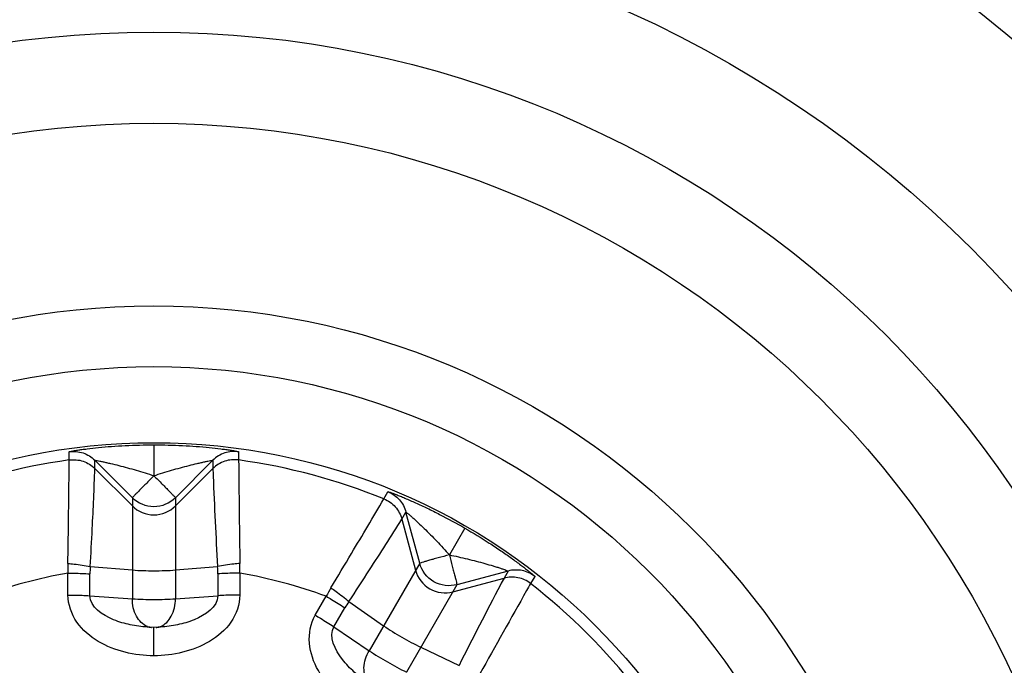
# Model space of a CAD drawing. Header units: millimetres. Extents: x 0 to 4000, y 0 to 3000.
# Tile 105 of 119: x 2854 to 2870, y 1627 to 1638. Entities that reach past the tile are written whole.
import ezdxf

# ---------------------------------------------------------------- set-up
doc = ezdxf.new("R2010")
doc.units = ezdxf.units.MM
doc.header["$LTSCALE"] = 219.99956
doc.layers.get('0').update_dxf_attribs({"linetype": 'CONTINUOUS'})

msp = doc.modelspace()

# ---------------------------------------------------------------- linework, layer by layer
at = {"color": 9, "linetype": 'CONTINUOUS'}
for p, q in [((2855.941, 1630.995), (2855.941, 1630.487)), ((2854.549, 1630.747), (2854.549, 1630.882)), ((2855.587, 1630.124), (2854.971, 1630.741)), ((2854.972, 1630.605), (2854.971, 1630.741)), ((2856.911, 1630.741), (2856.294, 1630.124)), ((2856.911, 1630.741), (2856.909, 1630.605)), ((2857.332, 1630.882), (2857.332, 1630.747)), ((2854.972, 1630.605), (2855.587, 1629.99)), ((2856.294, 1629.99), (2856.909, 1630.605)), ((2855.587, 1630.124), (2855.587, 1628.465)), ((2856.294, 1630.124), (2856.294, 1628.465)), ((2859.719, 1630.107), (2859.786, 1630.225)), ((2860.014, 1629.773), (2860.081, 1629.891)), ((2860.014, 1629.773), (2860.239, 1628.933)), ((2860.307, 1629.049), (2860.081, 1629.891)), ((2861.048, 1629.627), (2860.794, 1629.186)), ((2854.894, 1628.995), (2855.587, 1628.938)), ((2856.294, 1628.938), (2856.987, 1628.995)), ((2860.307, 1629.049), (2859.477, 1627.612)), ((2854.529, 1628.527), (2854.529, 1628.886)), ((2854.89, 1628.516), (2854.89, 1628.874)), ((2856.991, 1628.874), (2856.991, 1628.516)), ((2857.352, 1628.886), (2857.352, 1628.527)), ((2860.852, 1628.579), (2861.692, 1628.804)), ((2861.761, 1628.921), (2860.919, 1628.696)), ((2861.761, 1628.921), (2861.692, 1628.804)), ((2862.197, 1628.833), (2862.129, 1628.716)), ((2860.919, 1628.696), (2860.089, 1627.259)), ((2854.89, 1628.516), (2855.587, 1628.465)), ((2856.294, 1628.465), (2856.991, 1628.516)), ((2858.592, 1628.195), (2858.771, 1628.506)), ((2858.898, 1628.005), (2859.078, 1628.315)), ((2859.142, 1628.418), (2859.713, 1628.022)), ((2855.941, 1627.529), (2855.941, 1627.995)), ((2858.898, 1628.005), (2859.477, 1627.612)), ((2860.326, 1627.668), (2860.954, 1627.371))]:
    msp.add_line(p, q, dxfattribs=at)
at = {"color": 7, "linetype": 'CONTINUOUS'}
for p, q in [((2855.876, 1627.997), (2855.832, 1627.999)), ((2855.941, 1627.995), (2855.876, 1627.997)), ((2855.905, 1627.994), (2855.904, 1627.994)), ((2856.009, 1627.997), (2855.941, 1627.995)), ((2856.049, 1627.999), (2856.009, 1627.997))]:
    msp.add_line(p, q, dxfattribs=at)
for radius in [46.471, 46.465, 22, 19, 12.5, 11.5, 10.25]:
    msp.add_circle((2855.941, 1620.78), radius, dxfattribs=at)
at = {"color": 9, "linetype": 'CONTINUOUS'}
for radius in [46.245, 17, 15.5]:
    msp.add_circle((2855.941, 1620.78), radius, dxfattribs=at)
for centre, radius, start, end in [((2855.941, 1620.78), 10.063, 97.948, 112.052), ((2855.941, 1620.78), 10.063, 67.948, 82.052), ((2857.197, 1628.998), 2.67, 178.9954, 182.4037), ((2856.496, 1628.874), 1.606, 175.6871, 179.9936), ((2855.386, 1628.874), 1.606, 0.0064, 4.3129), ((2854.684, 1628.998), 2.67, 357.5963, 1.0046), ((2855.941, 1620.78), 8.228, 99.8768, 110.1232), ((2855.941, 1620.78), 8.228, 69.8768, 80.1232), ((2861.138, 1627.269), 2.67, 148.9954, 152.4037), ((2855.941, 1620.78), 10.063, 37.948, 52.052), ((2860.468, 1627.512), 1.606, 145.6871, 149.9936), ((2855.924, 1628.253), 0.26, 249.3101, 263.1927), ((2855.923, 1628.244), 0.251, 263.2565, 265.6306), ((2855.959, 1628.244), 0.25, 274.1849, 276.6415)]:
    msp.add_arc(centre, radius, start, end, dxfattribs=at)
for points, knots in [([(2854.549, 1630.882), (2854.549, 1630.886), (2854.568, 1630.885), (2854.588, 1630.894), (2854.635, 1630.9), (2854.692, 1630.909), (2854.763, 1630.919), (2854.877, 1630.934), (2855.039, 1630.952), (2855.248, 1630.971), (2855.551, 1630.989), (2855.784, 1630.995), (2855.941, 1630.995)], [0, 0, 0, 0, 0.00702, 0.026886, 0.058772, 0.101323, 0.153057, 0.212427, 0.3487, 0.501051, 0.663057, 1, 1, 1, 1]), ([(2855.941, 1630.995), (2856.098, 1630.995), (2856.33, 1630.989), (2856.633, 1630.971), (2856.843, 1630.952), (2857.004, 1630.934), (2857.118, 1630.919), (2857.189, 1630.909), (2857.246, 1630.9), (2857.293, 1630.894), (2857.313, 1630.885), (2857.332, 1630.886), (2857.332, 1630.882)], [0, 0, 0, 0, 0.336945, 0.498951, 0.651301, 0.78757, 0.846938, 0.89867, 0.94122, 0.973108, 0.99298, 1, 1, 1, 1]), ([(2854.527, 1629.045), (2854.531, 1629.265), (2854.54, 1629.832), (2854.546, 1630.399), (2854.549, 1630.747)], [0, 0, 0, 0, 0.387763, 1, 1, 1, 1]), ([(2854.549, 1630.882), (2854.624, 1630.893), (2854.782, 1630.878), (2854.917, 1630.795), (2854.971, 1630.741)], [0, 0, 0, 0, 0.500011, 1, 1, 1, 1]), ([(2854.549, 1630.747), (2854.625, 1630.757), (2854.783, 1630.743), (2854.918, 1630.659), (2854.972, 1630.605)], [0, 0, 0, 0, 0.500017, 1, 1, 1, 1]), ([(2854.971, 1630.741), (2854.971, 1630.744), (2854.992, 1630.735), (2855.012, 1630.737), (2855.057, 1630.726), (2855.107, 1630.716), (2855.166, 1630.703), (2855.253, 1630.684), (2855.367, 1630.656), (2855.507, 1630.619), (2855.7, 1630.564), (2855.844, 1630.519), (2855.941, 1630.487)], [0, 0, 0, 0, 0.01028, 0.039334, 0.082869, 0.136448, 0.196938, 0.262076, 0.401233, 0.5472, 0.696694, 1, 1, 1, 1]), ([(2855.941, 1630.487), (2856.037, 1630.519), (2856.181, 1630.564), (2856.374, 1630.619), (2856.515, 1630.656), (2856.629, 1630.684), (2856.715, 1630.703), (2856.774, 1630.716), (2856.824, 1630.726), (2856.869, 1630.737), (2856.889, 1630.735), (2856.911, 1630.744), (2856.911, 1630.741)], [0, 0, 0, 0, 0.303306, 0.4528, 0.598768, 0.737925, 0.803063, 0.863551, 0.917128, 0.960661, 0.989718, 1, 1, 1, 1]), ([(2857.332, 1630.747), (2857.257, 1630.757), (2857.098, 1630.743), (2856.963, 1630.659), (2856.909, 1630.605)], [0, 0, 0, 0, 0.500017, 1, 1, 1, 1]), ([(2857.332, 1630.882), (2857.257, 1630.893), (2857.099, 1630.878), (2856.964, 1630.795), (2856.911, 1630.741)], [0, 0, 0, 0, 0.500011, 1, 1, 1, 1]), ([(2857.332, 1630.747), (2857.333, 1630.702), (2857.338, 1630.135), (2857.345, 1629.567), (2857.354, 1629.045)], [0, 0, 0, 0, 0.079104, 1, 1, 1, 1]), ([(2854.894, 1628.995), (2854.907, 1629.202), (2854.936, 1629.739), (2854.959, 1630.276), (2854.972, 1630.605)], [0, 0, 0, 0, 0.386416, 1, 1, 1, 1]), ([(2856.909, 1630.605), (2856.911, 1630.563), (2856.932, 1630.026), (2856.957, 1629.489), (2856.987, 1628.995)], [0, 0, 0, 0, 0.079264, 1, 1, 1, 1]), ([(2855.941, 1630.487), (2855.895, 1630.441), (2855.83, 1630.376), (2855.747, 1630.291), (2855.693, 1630.237), (2855.651, 1630.192), (2855.616, 1630.159), (2855.601, 1630.137), (2855.587, 1630.128), (2855.587, 1630.124)], [0, 0, 0, 0, 0.378906, 0.550744, 0.701879, 0.826588, 0.919973, 0.978493, 1, 1, 1, 1]), ([(2855.941, 1630.487), (2855.986, 1630.441), (2856.051, 1630.376), (2856.135, 1630.291), (2856.188, 1630.237), (2856.23, 1630.192), (2856.265, 1630.159), (2856.281, 1630.137), (2856.294, 1630.128), (2856.294, 1630.124)], [0, 0, 0, 0, 0.378879, 0.550724, 0.701866, 0.826578, 0.919969, 0.978492, 1, 1, 1, 1]), ([(2858.849, 1628.644), (2858.962, 1628.833), (2859.253, 1629.32), (2859.543, 1629.808), (2859.719, 1630.107)], [0, 0, 0, 0, 0.387678, 1, 1, 1, 1]), ([(2859.719, 1630.107), (2859.79, 1630.079), (2859.92, 1629.987), (2859.994, 1629.847), (2860.014, 1629.773)], [0, 0, 0, 0, 0.500017, 1, 1, 1, 1]), ([(2859.786, 1630.225), (2859.788, 1630.228), (2859.804, 1630.218), (2859.826, 1630.215), (2859.87, 1630.197), (2859.924, 1630.177), (2859.991, 1630.15), (2860.097, 1630.106), (2860.246, 1630.04), (2860.436, 1629.952), (2860.708, 1629.817), (2860.912, 1629.705), (2861.048, 1629.627)], [0, 0, 0, 0, 0.00702, 0.026885, 0.058768, 0.101316, 0.153048, 0.212415, 0.348689, 0.501042, 0.66305, 1, 1, 1, 1]), ([(2859.786, 1630.225), (2859.857, 1630.196), (2859.987, 1630.105), (2860.061, 1629.965), (2860.081, 1629.891)], [0, 0, 0, 0, 0.500011, 1, 1, 1, 1]), ([(2859.142, 1628.418), (2859.257, 1628.591), (2859.55, 1629.041), (2859.839, 1629.494), (2860.014, 1629.773)], [0, 0, 0, 0, 0.38633, 1, 1, 1, 1]), ([(2860.081, 1629.891), (2860.083, 1629.894), (2860.096, 1629.875), (2860.115, 1629.867), (2860.148, 1629.835), (2860.187, 1629.802), (2860.232, 1629.761), (2860.297, 1629.701), (2860.381, 1629.62), (2860.485, 1629.518), (2860.624, 1629.374), (2860.727, 1629.262), (2860.794, 1629.186)], [0, 0, 0, 0, 0.010279, 0.039332, 0.08286, 0.13644, 0.196923, 0.262064, 0.401223, 0.547192, 0.69669, 1, 1, 1, 1]), ([(2861.048, 1629.627), (2861.184, 1629.548), (2861.383, 1629.427), (2861.636, 1629.259), (2861.808, 1629.138), (2861.938, 1629.042), (2862.03, 1628.972), (2862.087, 1628.928), (2862.131, 1628.891), (2862.169, 1628.863), (2862.182, 1628.845), (2862.199, 1628.836), (2862.197, 1628.833)], [0, 0, 0, 0, 0.336945, 0.498951, 0.651301, 0.78757, 0.846938, 0.89867, 0.94122, 0.973108, 0.99298, 1, 1, 1, 1]), ([(2860.794, 1629.186), (2860.732, 1629.17), (2860.642, 1629.145), (2860.528, 1629.114), (2860.455, 1629.094), (2860.396, 1629.076), (2860.349, 1629.065), (2860.324, 1629.053), (2860.308, 1629.052), (2860.307, 1629.049)], [0, 0, 0, 0, 0.378906, 0.550744, 0.701879, 0.826588, 0.919973, 0.978493, 1, 1, 1, 1]), ([(2860.794, 1629.186), (2860.893, 1629.166), (2861.041, 1629.133), (2861.235, 1629.084), (2861.376, 1629.046), (2861.488, 1629.013), (2861.573, 1628.987), (2861.63, 1628.969), (2861.678, 1628.951), (2861.723, 1628.939), (2861.739, 1628.927), (2861.763, 1628.924), (2861.761, 1628.921)], [0, 0, 0, 0, 0.303306, 0.4528, 0.598768, 0.737925, 0.803063, 0.863551, 0.917128, 0.960661, 0.989718, 1, 1, 1, 1]), ([(2860.794, 1629.186), (2860.81, 1629.124), (2860.834, 1629.035), (2860.864, 1628.92), (2860.883, 1628.847), (2860.898, 1628.787), (2860.911, 1628.741), (2860.913, 1628.713), (2860.921, 1628.699), (2860.919, 1628.696)], [0, 0, 0, 0, 0.378879, 0.550724, 0.701866, 0.826578, 0.919969, 0.978492, 1, 1, 1, 1]), ([(2854.527, 1629.045), (2854.561, 1629.043), (2854.684, 1629.032), (2854.807, 1629.015), (2854.894, 1628.995)], [0, 0, 0, 0, 0.273858, 1, 1, 1, 1]), ([(2857.354, 1629.045), (2857.32, 1629.043), (2857.197, 1629.032), (2857.074, 1629.015), (2856.987, 1628.995)], [0, 0, 0, 0, 0.273859, 1, 1, 1, 1]), ([(2854.529, 1628.886), (2854.562, 1628.886), (2854.683, 1628.885), (2854.803, 1628.881), (2854.89, 1628.874)], [0, 0, 0, 0, 0.275397, 1, 1, 1, 1]), ([(2857.352, 1628.886), (2857.319, 1628.886), (2857.199, 1628.885), (2857.078, 1628.881), (2856.991, 1628.874)], [0, 0, 0, 0, 0.275397, 1, 1, 1, 1]), ([(2861.692, 1628.804), (2861.672, 1628.767), (2861.422, 1628.291), (2861.175, 1627.814), (2860.954, 1627.371)], [0, 0, 0, 0, 0.079271, 1, 1, 1, 1]), ([(2862.129, 1628.716), (2862.069, 1628.763), (2861.925, 1628.829), (2861.766, 1628.824), (2861.692, 1628.804)], [0, 0, 0, 0, 0.500017, 1, 1, 1, 1]), ([(2862.197, 1628.833), (2862.137, 1628.88), (2861.993, 1628.946), (2861.834, 1628.941), (2861.761, 1628.921)], [0, 0, 0, 0, 0.500011, 1, 1, 1, 1]), ([(2858.849, 1628.644), (2858.877, 1628.626), (2858.978, 1628.555), (2859.076, 1628.479), (2859.142, 1628.418)], [0, 0, 0, 0, 0.273859, 1, 1, 1, 1]), ([(2862.129, 1628.716), (2862.107, 1628.677), (2861.828, 1628.183), (2861.55, 1627.688), (2861.297, 1627.231)], [0, 0, 0, 0, 0.079111, 1, 1, 1, 1]), ([(2855.941, 1627.529), (2855.782, 1627.529), (2855.463, 1627.566), (2855.016, 1627.741), (2854.644, 1628.053), (2854.529, 1628.371), (2854.529, 1628.527)], [0, 0, 0, 0, 0.251398, 0.502406, 0.752352, 1, 1, 1, 1]), ([(2854.529, 1628.527), (2854.562, 1628.527), (2854.683, 1628.526), (2854.803, 1628.522), (2854.89, 1628.516)], [0, 0, 0, 0, 0.275412, 1, 1, 1, 1]), ([(2855.832, 1627.999), (2855.738, 1628.006), (2855.547, 1628.033), (2855.202, 1628.127), (2854.89, 1628.331), (2854.89, 1628.516)], [0, 0, 0, 0, 0.252364, 0.506326, 1, 1, 1, 1]), ([(2857.352, 1628.527), (2857.352, 1628.371), (2857.237, 1628.053), (2856.865, 1627.741), (2856.418, 1627.566), (2856.099, 1627.529), (2855.941, 1627.529)], [0, 0, 0, 0, 0.247648, 0.497594, 0.748601, 1, 1, 1, 1]), ([(2856.991, 1628.516), (2856.992, 1628.331), (2856.679, 1628.127), (2856.334, 1628.033), (2856.143, 1628.006), (2856.049, 1627.999)], [0, 0, 0, 0, 0.493672, 0.747634, 1, 1, 1, 1]), ([(2857.352, 1628.527), (2857.319, 1628.527), (2857.199, 1628.526), (2857.078, 1628.522), (2856.991, 1628.516)], [0, 0, 0, 0, 0.275411, 1, 1, 1, 1]), ([(2858.771, 1628.506), (2858.8, 1628.489), (2858.904, 1628.429), (2859.006, 1628.365), (2859.078, 1628.315)], [0, 0, 0, 0, 0.275397, 1, 1, 1, 1]), ([(2855.833, 1628.01), (2855.757, 1628.039), (2855.623, 1628.183), (2855.585, 1628.366), (2855.587, 1628.465)], [0, 0, 0, 0, 0.45178, 1, 1, 1, 1]), ([(2856.05, 1628.01), (2856.125, 1628.039), (2856.259, 1628.184), (2856.294, 1628.367), (2856.294, 1628.465)], [0, 0, 0, 0, 0.451959, 1, 1, 1, 1]), ([(2859.315, 1626.625), (2859.178, 1626.704), (2858.92, 1626.895), (2858.62, 1627.271), (2858.454, 1627.727), (2858.514, 1628.059), (2858.592, 1628.195)], [0, 0, 0, 0, 0.251405, 0.502411, 0.752354, 1, 1, 1, 1]), ([(2858.592, 1628.195), (2858.62, 1628.178), (2858.724, 1628.117), (2858.827, 1628.054), (2858.898, 1628.005)], [0, 0, 0, 0, 0.275412, 1, 1, 1, 1]), ([(2859.456, 1627.086), (2859.378, 1627.139), (2859.226, 1627.258), (2858.974, 1627.512), (2858.806, 1627.845), (2858.898, 1628.005)], [0, 0, 0, 0, 0.252369, 0.506331, 1, 1, 1, 1]), ([(2859.462, 1627.095), (2859.41, 1627.158), (2859.367, 1627.35), (2859.426, 1627.528), (2859.477, 1627.612)], [0, 0, 0, 0, 0.45178, 1, 1, 1, 1])]:
    msp.add_open_spline(points, degree=3, knots=knots, dxfattribs=at)
for points in [[(2856.294, 1630.124), (2856.204, 1630.034), (2855.941, 1629.922), (2855.677, 1630.034), (2855.587, 1630.124)], [(2855.587, 1629.99), (2855.677, 1629.9), (2855.941, 1629.787), (2856.204, 1629.9), (2856.294, 1629.99)], [(2860.919, 1628.696), (2860.796, 1628.663), (2860.511, 1628.697), (2860.34, 1628.926), (2860.307, 1629.049)], [(2855.587, 1628.938), (2855.705, 1628.928), (2855.941, 1628.924), (2856.177, 1628.928), (2856.294, 1628.938)], [(2860.239, 1628.933), (2860.272, 1628.81), (2860.444, 1628.581), (2860.728, 1628.546), (2860.852, 1628.579)], [(2855.587, 1628.465), (2855.705, 1628.456), (2855.941, 1628.452), (2856.177, 1628.456), (2856.294, 1628.465)], [(2855.987, 1627.995), (2856.009, 1627.997), (2856.03, 1628.003), (2856.05, 1628.01)], [(2859.713, 1628.022), (2859.81, 1627.955), (2860.012, 1627.833), (2860.219, 1627.719), (2860.326, 1627.668)], [(2859.477, 1627.612), (2859.574, 1627.546), (2859.776, 1627.424), (2859.983, 1627.31), (2860.089, 1627.259)]]:
    msp.add_open_spline(points, degree=3, dxfattribs=at)

doc.saveas('drawing.dxf')
